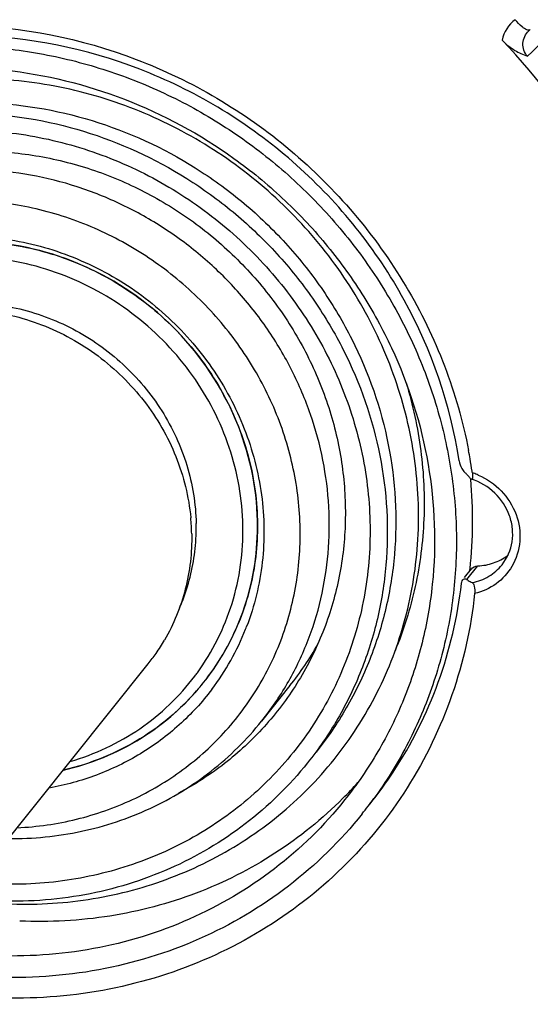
# Model space of a CAD drawing. Header units: millimetres. Extents: x 0 to 420, y 0 to 297.
# Tile 7 of 44: x 143 to 154, y 38 to 60. Entities that reach past the tile are written whole.
import ezdxf

# ---------------------------------------------------------------- set-up
doc = ezdxf.new("R2010")
doc.units = ezdxf.units.MM
doc.header["$LTSCALE"] = 23.1
doc.layers.add('COMPONENTS', color=7, linetype='CONTINUOUS')

msp = doc.modelspace()

# ---------------------------------------------------------------- linework, layer by layer
at = {"layer": 'COMPONENTS', "color": 7, "linetype": 'CONTINUOUS'}
for p, q in [((154.23897, 59.26316), (154.23909, 59.26327)), ((152.858, 47.51989), (153.00616, 47.70538)), ((141.973, 40.54169), (146.06747, 45.66786)), ((149.11195, 45.20128), (148.50214, 44.4378))]:
    msp.add_line(p, q, dxfattribs=at)
at = {"layer": 'COMPONENTS', "color": 9, "linetype": 'CONTINUOUS'}
msp.add_line((152.9091, 47.47907), (153.14377, 47.77288), dxfattribs=at)
at = {"layer": 'COMPONENTS', "color": 7, "linetype": 'CONTINUOUS'}
msp.add_lwpolyline([(154.23899, 59.26318), (154.25431, 59.27688), (154.27137, 59.29028)], dxfattribs=at)
at = {"layer": 'COMPONENTS', "color": 9, "linetype": 'CONTINUOUS'}
for centre, radius, start, end in [((219.86321, -9.92651), 94.9885, 132.3754317, 133.7238548), ((154.37413, 58.92123), 0.72197, 126.179847, 168.535338), ((152.59038, 48.39745), 1.44049, 71.334556, 72.335801), ((152.5827, 48.37538), 1.46385, 66.98797, 71.326191)]:
    msp.add_arc(centre, radius, start, end, dxfattribs=at)
at = {"layer": 'COMPONENTS', "color": 7, "linetype": 'CONTINUOUS'}
for centre, radius, start, end in [((142.44842, 48.22786), 10.69089, 9.922762, 10.912192), ((142.50498, 48.23767), 10.63349, 8.484751, 9.923212), ((151.90065, 48.77522), 1.39221, 45.383188, 46.137266), ((151.84495, 48.71902), 1.47134, 43.929264, 45.376673), ((151.76816, 48.645), 1.578, 42.555943, 43.93037), ((151.65046, 48.5377), 1.73727, 39.973412, 42.537299), ((142.54781, 48.24421), 10.59016, 8.283859, 8.483918), ((143.25116, 48.74233), 9.7826, 353.931067, 5.235098), ((142.42611, 48.37001), 4.57568, 1.099657, 5.472173), ((142.67081, 48.59524), 4.4271, 358.183501, 1.089182), ((142.67549, 48.59507), 4.42242, 355.912649, 358.183721), ((153.14162, 48.83947), 1.05966, 306.949279, 307.914493), ((143.40683, 48.72862), 9.62635, 353.653169, 353.914279), ((143.12899, 48.54915), 5.27417, 321.397644, 337.656143), ((143.05807, 48.42591), 5.48366, 322.916577, 338.455329), ((142.99877, 48.45174), 5.5483, 338.432164, 339.05915), ((142.75624, 48.31021), 4.23635, 325.221645, 329.799012), ((142.77295, 48.29869), 4.21605, 321.385802, 325.220688), ((143.97517, 49.30339), 6.57372, 321.389809, 330.695501), ((143.04732, 48.43817), 5.03776, 322.952373, 324.014059), ((143.14943, 48.53508), 5.24941, 321.38488, 321.567817), ((143.1448, 48.53817), 5.25496, 320.737948, 321.383746), ((143.68716, 48.37189), 9.14742, 321.390213, 326.622722), ((144.05988, 48.93402), 8.72704, 315.172395, 318.243843), ((143.5229, 48.14695), 9.13538, 321.38442, 323.981428)]:
    msp.add_arc(centre, radius, start, end, dxfattribs=at)
for points, knots in [([(162.80579, 32.65456), (163.5126, 33.53944), (164.79798, 35.42011), (166.28863, 38.49936), (167.31592, 41.78125), (168.04383, 46.35042), (167.70251, 52.25965), (165.74242, 57.88892), (163.3094, 61.99953), (161.07203, 64.84467), (158.47434, 67.37963), (154.60915, 70.27378), (149.1505, 72.89405), (144.38723, 73.7675), (142.01595, 73.87163)], [0, 0, 0, 0, 0.06012231, 0.12040391, 0.18099061, 0.24200269, 0.36529675, 0.49078626, 0.55436691, 0.61826967, 0.68235987, 0.74648928, 0.87399368, 1, 1, 1, 1]), ([(163.93287, 35.04065), (164.8338, 36.55124), (166.29243, 39.81225), (167.30386, 45.0943), (167.10775, 50.53544), (165.71624, 55.87093), (163.20093, 60.84811), (159.68285, 65.23206), (155.33305, 68.81547), (151.99825, 70.56577), (150.26573, 71.25624)], [0, 0, 0, 0, 0.12043594, 0.24202125, 0.36521555, 0.49016163, 0.61667122, 0.74427054, 0.87229316, 1, 1, 1, 1]), ([(131.9928, 50.69371), (132.05895, 51.30072), (132.30086, 52.50115), (132.9904, 54.19617), (133.98255, 55.72565), (135.24585, 57.03975), (136.73974, 58.09668), (138.41609, 58.86309), (140.22192, 59.31494), (142.73111, 59.48183), (145.90344, 58.8479), (149.25134, 56.86975), (151.36385, 54.38847), (152.47713, 52.09206), (152.82695, 50.86923), (152.94601, 50.25169)], [0, 0, 0, 0, 0.06128039, 0.12207754, 0.18261171, 0.24314146, 0.30392462, 0.36518484, 0.42708162, 0.48969122, 0.6164387, 0.7448662, 0.87314603, 0.93688245, 1, 1, 1, 1]), ([(152.74418, 50.02886), (152.56031, 51.23093), (151.74156, 53.60547), (149.38978, 56.53817), (146.20154, 58.54361), (143.74162, 59.09662), (142.51891, 59.15031)], [0, 0, 0, 0, 0.24741683, 0.49888879, 0.75098874, 1, 1, 1, 1]), ([(153.66653, 59.06477), (153.74671, 58.97995), (153.9177, 58.84267), (154.1159, 58.75419), (154.20874, 58.71972)], [0, 0, 0, 0, 0.54099379, 1, 1, 1, 1]), ([(157.26044, 53.23216), (156.87555, 54.30822), (155.87016, 56.39326), (154.45866, 58.22681), (153.66656, 59.06473)], [0, 0, 0, 0, 0.49777357, 1, 1, 1, 1]), ([(142.34467, 58.93218), (142.80918, 58.91178), (143.74001, 58.80773), (145.10681, 58.46804), (146.42561, 57.9505), (147.67157, 57.26482), (148.82164, 56.4238), (149.85443, 55.44308), (150.75074, 54.34087), (151.49383, 53.13762), (152.06981, 51.85567), (152.46782, 50.51884), (152.68029, 49.15201), (152.70307, 47.78068), (152.53555, 46.43054), (152.18063, 45.12684), (151.64505, 43.89446), (151.17329, 43.13454), (150.91184, 42.77492)], [0, 0, 0, 0, 0.06278266, 0.12603203, 0.18965767, 0.25353994, 0.31754239, 0.38152043, 0.44533108, 0.50884281, 0.57194464, 0.63455428, 0.69662461, 0.75814795, 0.81915768, 0.87972672, 0.9399627, 1, 1, 1, 1]), ([(142.9874, 58.42255), (143.86428, 58.32752), (145.60879, 57.90013), (147.58199, 56.82893), (148.96554, 55.69453), (149.88828, 54.71842), (150.67664, 53.6364), (151.5253, 52.08739), (152.19105, 49.98735), (152.27177, 47.80107), (151.97737, 46.11484), (151.58411, 44.90436), (151.02483, 43.76803), (150.54745, 43.07278), (150.28568, 42.74507)], [0, 0, 0, 0, 0.12643198, 0.25413241, 0.31826736, 0.38231692, 0.4461444, 0.50962799, 0.63492495, 0.75807735, 0.81904281, 0.87960431, 0.93987728, 1, 1, 1, 1]), ([(143.02656, 40.51469), (143.61026, 40.48906), (144.77924, 40.54976), (146.46976, 40.98112), (148.02495, 41.73695), (149.38275, 42.789), (150.4895, 44.09654), (151.30136, 45.60804), (151.78698, 47.26367), (151.92846, 48.99838), (151.7219, 50.74483), (151.17664, 52.4362), (150.31477, 54.00849), (149.16968, 55.40262), (147.7851, 56.56626), (146.21308, 57.45559), (144.5136, 58.03667), (143.33011, 58.2043), (142.73994, 58.23022)], [0, 0, 0, 0, 0.06260928, 0.12450093, 0.18576852, 0.2465977, 0.30724539, 0.36799792, 0.42912459, 0.49083487, 0.55324631, 0.61636818, 0.68010266, 0.74426135, 0.80859446, 0.87282694, 0.93669664, 1, 1, 1, 1]), ([(142.63527, 57.72153), (143.43784, 57.68629), (145.05, 57.39066), (146.89752, 56.50384), (148.20574, 55.52431), (149.08495, 54.66634), (149.84222, 53.7034), (150.66571, 52.31214), (151.32915, 50.40689), (151.44471, 48.40687), (151.19839, 46.8604), (150.85073, 45.74961), (150.34624, 44.70741), (149.91123, 44.07086), (149.67201, 43.77136)], [0, 0, 0, 0, 0.12600535, 0.25351029, 0.31763981, 0.38172998, 0.4456328, 0.50921351, 0.63470319, 0.75799737, 0.81900948, 0.87959618, 0.93987775, 1, 1, 1, 1]), ([(142.45233, 57.49249), (143.25489, 57.45725), (144.86705, 57.16162), (146.71457, 56.2748), (148.02278, 55.29527), (148.902, 54.43731), (149.65926, 53.47437), (150.48276, 52.08312), (151.1462, 50.17787), (151.26177, 48.17786), (151.01545, 46.63139), (150.6678, 45.5206), (150.16331, 44.47839), (149.7283, 43.84184), (149.48908, 43.54234)], [0, 0, 0, 0, 0.12600534, 0.25351027, 0.31763978, 0.38172995, 0.44563277, 0.50921348, 0.63470317, 0.75799736, 0.81900948, 0.87959618, 0.93987775, 1, 1, 1, 1]), ([(143.14215, 57.07004), (143.66669, 57.00407), (144.71011, 56.77247), (146.18839, 56.1464), (147.53714, 55.26245), (148.70716, 54.15264), (149.65641, 52.85685), (150.35036, 51.42158), (150.76348, 49.89846), (150.88009, 48.34252), (150.69513, 46.8104), (150.21461, 45.35834), (149.45565, 44.04007), (148.44607, 42.90452), (147.22341, 41.99366), (145.83292, 41.34078), (144.32671, 40.9692), (143.28674, 40.91791), (142.76712, 40.94072)], [0, 0, 0, 0, 0.06367939, 0.12788459, 0.19237547, 0.25687336, 0.32109854, 0.38480749, 0.44782639, 0.51007718, 0.57159185, 0.63251163, 0.69306882, 0.75355246, 0.81426326, 0.87546609, 0.93734946, 1, 1, 1, 1]), ([(142.74432, 56.67722), (143.15013, 56.6594), (143.96374, 56.55758), (145.14789, 56.21438), (146.27176, 55.6892), (147.30525, 54.9961), (148.22114, 54.15342), (148.99516, 53.18344), (149.60672, 52.11177), (150.03944, 50.96671), (150.2816, 49.77858), (150.32644, 48.57893), (150.17243, 47.3998), (149.82335, 46.27283), (149.28839, 45.22845), (148.58172, 44.29485), (147.72283, 43.49746), (147.06549, 43.07189), (146.72109, 42.8885)], [0, 0, 0, 0, 0.06321794, 0.12697726, 0.19113605, 0.25550906, 0.31989117, 0.3840765, 0.44787818, 0.51114717, 0.57378788, 0.63576953, 0.69713133, 0.75798033, 0.81848128, 0.87883881, 0.9392743, 1, 1, 1, 1]), ([(148.50212, 44.43779), (148.70519, 44.69202), (149.07446, 45.23236), (149.5027, 46.11709), (149.79785, 47.05986), (149.95408, 48.042), (149.96853, 49.04437), (149.84106, 50.04746), (149.57428, 51.03181), (149.17351, 51.97837), (148.64659, 52.86888), (148.00378, 53.68615), (147.25755, 54.41443), (146.42231, 55.03968), (145.51421, 55.54982), (144.5507, 55.93494), (143.55065, 56.18758), (142.86903, 56.26466), (142.52891, 56.2796)], [0, 0, 0, 0, 0.06005268, 0.12026451, 0.18078111, 0.24172262, 0.30317421, 0.36518001, 0.42774071, 0.49081462, 0.55432179, 0.61815069, 0.68216672, 0.74622212, 0.81016616, 0.87385623, 0.93716594, 1, 1, 1, 1]), ([(143.25562, 42.14709), (143.68399, 42.16777), (144.53413, 42.2895), (145.74246, 42.71227), (146.83417, 43.35938), (147.76843, 44.2076), (148.51091, 45.22591), (149.03431, 46.37681), (149.31975, 47.61792), (149.3574, 48.90376), (149.14654, 50.18763), (148.69542, 51.42328), (148.02077, 52.56647), (147.14703, 53.57637), (146.10573, 54.41699), (144.93391, 55.05825), (143.67406, 55.47702), (142.79924, 55.59837), (142.36312, 55.61752)], [0, 0, 0, 0, 0.06226793, 0.12379736, 0.18472711, 0.24528536, 0.3057579, 0.36644386, 0.42760903, 0.48944525, 0.55204377, 0.61538525, 0.67934609, 0.74371854, 0.8082402, 0.87262906, 0.93661816, 1, 1, 1, 1]), ([(142.37769, 54.85131), (142.87039, 54.82968), (143.8595, 54.66649), (145.01663, 54.18295), (145.86274, 53.64518), (146.44958, 53.17084), (146.97826, 52.63344), (147.59318, 51.84636), (148.18188, 50.74683), (148.49584, 49.54718), (148.56751, 48.57585), (148.53178, 47.85348), (148.4071, 47.14628), (148.2654, 46.69033), (148.1806, 46.46875)], [0, 0, 0, 0, 0.1252109, 0.25182087, 0.31552547, 0.37928112, 0.44297388, 0.50649353, 0.63241038, 0.75663357, 0.81813607, 0.87916616, 0.93976494, 1, 1, 1, 1]), ([(142.46903, 54.73841), (142.94918, 54.71733), (143.91314, 54.55686), (145.03909, 54.08077), (145.86043, 53.55153), (146.4288, 53.08495), (146.93921, 52.55671), (147.53018, 51.78382), (148.09001, 50.70573), (148.37714, 49.53271), (148.42933, 48.58603), (148.38025, 47.88372), (148.24364, 47.19814), (148.09506, 46.7577), (148.00717, 46.5441)], [0, 0, 0, 0, 0.12527796, 0.25196503, 0.31570729, 0.37949419, 0.4432091, 0.50673961, 0.63263407, 0.75678779, 0.81824779, 0.87923418, 0.9397937, 1, 1, 1, 1]), ([(148.41377, 48.73447), (148.39961, 49.47882), (148.06762, 50.99081), (146.77848, 52.91748), (144.88716, 54.27656), (143.37701, 54.67705), (142.62248, 54.72966)], [0, 0, 0, 0, 0.24606066, 0.49724895, 0.75001573, 1, 1, 1, 1]), ([(148.1013, 48.63529), (148.09049, 49.20369), (147.88618, 50.35413), (147.08331, 51.91575), (145.8573, 53.19615), (144.32037, 54.07779), (142.61142, 54.48009), (140.8855, 54.36201), (139.30482, 53.73075), (138.44378, 52.99838), (138.08867, 52.57841)], [0, 0, 0, 0, 0.1244061, 0.25105901, 0.37904604, 0.50698137, 0.63350944, 0.7577541, 0.87964655, 1, 1, 1, 1]), ([(138.82331, 51.95182), (139.12468, 52.26488), (139.83448, 52.80388), (141.09813, 53.25685), (142.4603, 53.32613), (143.8067, 53.00828), (145.02804, 52.33212), (146.02535, 51.3529), (146.71732, 50.15121), (146.93803, 49.25495), (146.98094, 48.80636)], [0, 0, 0, 0, 0.12034844, 0.24230453, 0.36650955, 0.49285766, 0.62056342, 0.74842672, 0.87519376, 1, 1, 1, 1]), ([(139.62056, 52.60508), (139.95538, 52.84666), (140.7073, 53.23536), (141.95999, 53.47557), (143.25093, 53.36366), (144.48113, 52.90967), (145.55884, 52.14947), (146.40319, 51.13983), (146.95028, 49.95742), (147.08907, 49.1024), (147.09712, 48.67939)], [0, 0, 0, 0, 0.12083619, 0.24363118, 0.36862153, 0.49538716, 0.62299763, 0.7502913, 0.87617925, 1, 1, 1, 1]), ([(151.60467, 51.70285), (151.74973, 51.22771), (151.96101, 50.25684), (152.02833, 48.77692), (151.84277, 47.32174), (151.55206, 46.39167), (151.36769, 45.9462)], [0, 0, 0, 0, 0.25390086, 0.50504799, 0.75359551, 1, 1, 1, 1]), ([(152.74421, 50.0289), (152.75295, 49.97177), (152.78609, 49.88211), (152.83958, 49.80378), (152.86536, 49.77901)], [0, 0, 0, 0, 0.61781677, 1, 1, 1, 1]), ([(153.02696, 49.77415), (153.02983, 49.75441), (153.03425, 49.71832), (153.03223, 49.67441), (153.02708, 49.64072), (153.00965, 49.6342), (153.00431, 49.63586)], [0, 0, 0, 0, 0.39173971, 0.70193193, 0.89025687, 1, 1, 1, 1]), ([(165.70187, 43.55549), (165.48423, 42.14494), (164.77872, 39.36783), (162.93478, 35.50183), (160.37205, 32.08302), (157.18051, 29.23316), (153.47211, 27.05073), (149.37684, 25.61048), (145.03719, 24.96035), (140.60295, 25.12077), (136.22612, 26.08448), (132.05599, 27.81712), (128.23444, 30.25877), (124.8915, 33.32602), (122.14123, 36.91442), (120.07806, 40.90259), (118.77337, 45.15281), (118.43834, 48.08652), (118.41062, 49.54397)], [0, 0, 0, 0, 0.06104295, 0.12164474, 0.18205972, 0.24257387, 0.30345746, 0.36492614, 0.42711095, 0.49004246, 0.55364992, 0.61777377, 0.68218842, 0.74663173, 0.81083789, 0.87457161, 0.93765365, 1, 1, 1, 1]), ([(153.00431, 49.63586), (153.00244, 49.63644), (152.99362, 49.64062), (152.98675, 49.64787), (152.9818, 49.65377)], [0, 0, 0, 0, 0.20298421, 1, 1, 1, 1]), ([(153.66453, 47.79615), (153.7769, 47.93684), (153.89116, 48.2026), (153.89906, 48.57356), (153.8146, 48.94994), (153.53957, 49.37107), (153.19081, 49.57747), (153.00431, 49.63586)], [0, 0, 0, 0, 0.23764325, 0.36049199, 0.48608834, 0.74206619, 1, 1, 1, 1]), ([(147.26153, 45.27211), (147.64269, 45.75246), (148.24305, 46.86446), (148.42559, 48.11303), (148.41377, 48.73447)], [0, 0, 0, 0, 0.49662485, 1, 1, 1, 1]), ([(147.00095, 48.45783), (147.00852, 48.05967), (146.91881, 47.26244), (146.61537, 46.51901), (146.41757, 46.17918)], [0, 0, 0, 0, 0.50317722, 1, 1, 1, 1]), ([(147.12368, 45.47806), (147.44946, 45.92669), (147.95828, 46.94607), (148.11198, 48.07349), (148.1013, 48.63529)], [0, 0, 0, 0, 0.49665497, 1, 1, 1, 1]), ([(146.73837, 46.86157), (146.78718, 46.97284), (146.96399, 47.42815), (147.06053, 47.91413), (147.08666, 48.27985)], [0, 0, 0, 0, 0.24889911, 1, 1, 1, 1]), ([(151.32586, 43.33944), (151.72243, 43.94137), (152.37766, 45.24968), (152.71008, 46.67396), (152.79425, 47.39623)], [0, 0, 0, 0, 0.49781314, 1, 1, 1, 1]), ([(152.79428, 47.39627), (152.79531, 47.40511), (152.80001, 47.43232), (152.80967, 47.45978), (152.8216, 47.47439)], [0, 0, 0, 0, 0.32055601, 1, 1, 1, 1]), ([(152.8216, 47.47439), (152.83088, 47.48576), (152.85827, 47.50272), (152.8871, 47.49239), (152.89872, 47.48577)], [0, 0, 0, 0, 0.52321953, 1, 1, 1, 1]), ([(152.9091, 47.47907), (152.91851, 47.4723), (152.95519, 47.44712), (152.9943, 47.42534), (153.02442, 47.41209)], [0, 0, 0, 0, 0.26059147, 1, 1, 1, 1]), ([(153.02442, 47.41209), (153.03507, 47.40741), (153.05601, 47.38221), (153.08163, 47.30217), (153.08219, 47.22776), (153.07641, 47.17473)], [0, 0, 0, 0, 0.13858017, 0.36421382, 1, 1, 1, 1]), ([(153.07676, 47.17866), (152.99617, 46.43907), (152.67147, 44.97846), (151.70181, 42.96418), (150.2991, 41.23012), (148.53, 39.86107), (146.48006, 38.92114), (144.24696, 38.45366), (141.93744, 38.47819), (140.42345, 38.81988), (139.68958, 39.06676)], [0, 0, 0, 0, 0.12417031, 0.24724397, 0.36995177, 0.49307314, 0.61731389, 0.7431552, 0.87076952, 1, 1, 1, 1]), ([(144.24704, 43.3845), (144.83395, 43.52014), (145.96547, 43.98144), (146.87991, 44.79428), (147.25109, 45.259)], [0, 0, 0, 0, 0.50318222, 1, 1, 1, 1]), ([(144.39337, 43.56979), (144.92172, 43.72417), (145.9322, 44.19725), (146.74007, 44.96844), (147.06813, 45.40303)], [0, 0, 0, 0, 0.50270417, 1, 1, 1, 1]), ([(147.43271, 45.11939), (147.2246, 44.84423), (146.75388, 44.33129), (145.91381, 43.7079), (144.96582, 43.24863), (144.28501, 43.06244), (143.93815, 43.00019)], [0, 0, 0, 0, 0.24774963, 0.49641486, 0.7469386, 1, 1, 1, 1]), ([(147.2135, 45.21247), (147.02794, 44.98545), (146.6171, 44.56101), (145.90223, 44.03498), (145.10569, 43.63124), (144.53556, 43.45105), (144.24447, 43.38389)], [0, 0, 0, 0, 0.24798729, 0.49685695, 0.74734235, 1, 1, 1, 1]), ([(143.06927, 41.91307), (143.59402, 41.90901), (144.64096, 42.01285), (146.12786, 42.50694), (147.45181, 43.31494), (148.18472, 44.04042), (148.50212, 44.43779)], [0, 0, 0, 0, 0.25441152, 0.50532389, 0.75344031, 1, 1, 1, 1]), ([(149.48908, 43.54234), (149.09949, 43.05458), (148.19444, 42.16748), (146.55286, 41.19826), (144.71036, 40.63416), (143.41882, 40.54788), (142.77405, 40.5762)], [0, 0, 0, 0, 0.24632499, 0.49433228, 0.74533433, 1, 1, 1, 1]), ([(150.28568, 42.74507), (149.84651, 42.19524), (148.82627, 41.19528), (146.97579, 40.10274), (144.89882, 39.46688), (143.44294, 39.36963), (142.71612, 39.40154)], [0, 0, 0, 0, 0.24632495, 0.49433229, 0.74533438, 1, 1, 1, 1]), ([(150.24937, 42.78166), (149.80768, 42.33731), (148.82108, 41.53856), (147.11529, 40.67856), (145.24893, 40.18538), (143.95493, 40.11482), (143.30851, 40.1432)], [0, 0, 0, 0, 0.24630399, 0.49454413, 0.74563238, 1, 1, 1, 1]), ([(150.66084, 42.44564), (150.20041, 41.86919), (149.1308, 40.8208), (147.19076, 39.67535), (145.01326, 39.0087), (143.4869, 38.90673), (142.72489, 38.94019)], [0, 0, 0, 0, 0.24632497, 0.49433225, 0.74533431, 1, 1, 1, 1])]:
    msp.add_open_spline(points, degree=3, knots=knots, dxfattribs=at)
at = {"layer": 'COMPONENTS', "color": 9, "linetype": 'CONTINUOUS'}
for points, knots in [([(154.14372, 59.31567), (154.12725, 59.32602), (154.05385, 59.37984), (153.99163, 59.44759), (153.94767, 59.5038)], [0, 0, 0, 0, 0.21426443, 1, 1, 1, 1]), ([(154.20875, 58.71972), (154.1426, 58.79247), (154.06849, 59.0018), (154.16812, 59.19561), (154.23898, 59.26315)], [0, 0, 0, 0, 0.50111738, 1, 1, 1, 1]), ([(154.27137, 59.29029), (154.26474, 59.28546), (154.22025, 59.27025), (154.17484, 59.29611), (154.14372, 59.31567)], [0, 0, 0, 0, 0.18243611, 1, 1, 1, 1]), ([(153.15496, 49.72274), (153.33907, 49.64457), (153.67774, 49.41103), (154.00205, 48.89626), (154.08996, 48.30392), (153.97207, 47.92332), (153.87617, 47.76052)], [0, 0, 0, 0, 0.25603204, 0.51011819, 0.75814387, 1, 1, 1, 1]), ([(153.02442, 47.41209), (153.14931, 47.43658), (153.39118, 47.52782), (153.58623, 47.6981), (153.66451, 47.79617)], [0, 0, 0, 0, 0.5035402, 1, 1, 1, 1]), ([(153.87617, 47.76052), (153.79131, 47.61646), (153.55813, 47.35897), (153.24164, 47.21716), (153.07676, 47.17866)], [0, 0, 0, 0, 0.49684472, 1, 1, 1, 1])]:
    msp.add_open_spline(points, degree=3, knots=knots, dxfattribs=at)
at = {"layer": 'COMPONENTS', "color": 7, "linetype": 'CONTINUOUS'}
for points in [[(153.14377, 47.77288), (153.2575, 47.77653), (153.372, 47.79715), (153.47959, 47.8342)], [(153.47959, 47.8342), (153.58623, 47.87093), (153.68845, 47.92482), (153.77859, 47.99262)], [(153.00598, 47.70517), (153.03783, 47.74522), (153.09262, 47.77123), (153.14377, 47.77288)], [(152.89872, 47.48577), (152.90229, 47.48373), (152.90575, 47.48148), (152.9091, 47.47907)]]:
    msp.add_open_spline(points, degree=3, dxfattribs=at)

doc.saveas('drawing.dxf')
